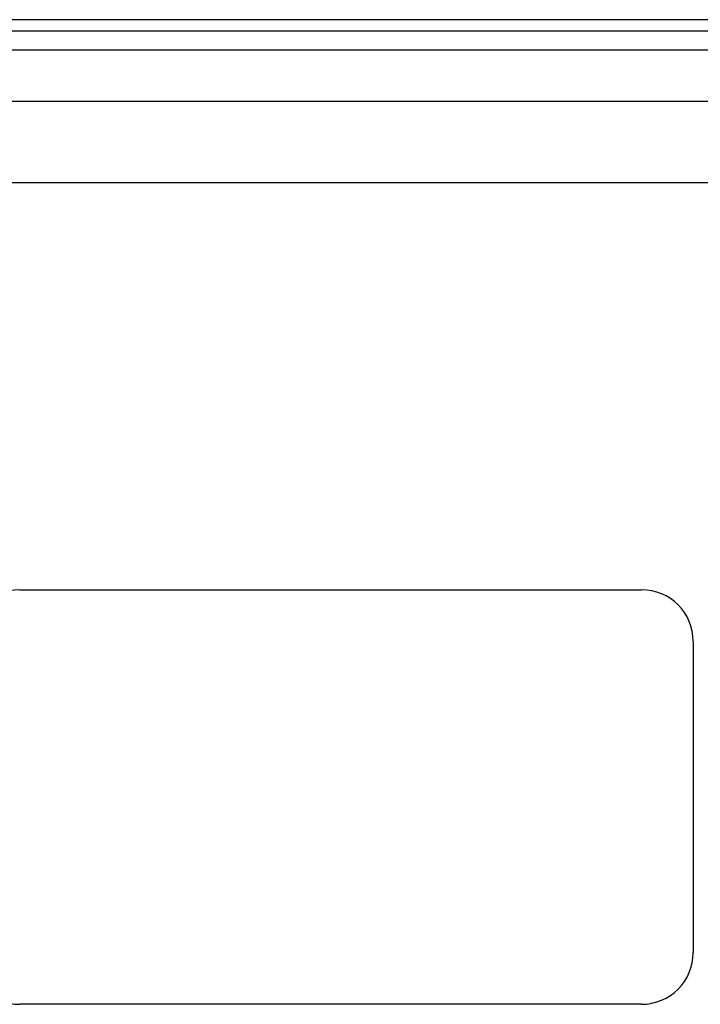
# Model space of a CAD drawing. Header units: inches. Extents: x 4 to 114, y 7 to 60.
# Tile 63 of 95: x 21.83 to 25.11, y 40.82 to 45.57. Entities that reach past the tile are written whole.
import ezdxf

# ---------------------------------------------------------------- set-up
doc = ezdxf.new("R2010")
doc.units = ezdxf.units.IN
doc.header["$MEASUREMENT"] = 0
doc.layers.add('Visible Edges(ANSI)', color=7, linetype='Continuous', lineweight=25)
doc.layers.add('Visible Tangent Edges(ANSI)', color=7, linetype='Continuous', lineweight=25)

msp = doc.modelspace()

# ---------------------------------------------------------------- linework, layer by layer
at = {"layer": 'Visible Edges(ANSI)'}
for p, q in [((27.6833, 45.5734), (4.0573, 45.5734)), ((4.0573, 45.5204), (27.6833, 45.5204)), ((4.808, 45.1797), (26.9322, 45.1797)), ((26.9322, 44.786), (4.808, 44.786)), ((21.8293, 42.8234), (24.8293, 42.8234)), ((25.0793, 42.5734), (25.0793, 41.0734)), ((24.8293, 40.8234), (21.8293, 40.8234))]:
    msp.add_line(p, q, dxfattribs=at)
for centre, start, end in [((21.8293, 42.5734), 90, 180), ((24.8293, 42.5734), 0, 90), ((21.8293, 41.0734), 180, 270), ((24.8293, 41.0734), 270, 0)]:
    msp.add_arc(centre, 0.25, start, end, dxfattribs=at)
at = {"layer": 'Visible Tangent Edges(ANSI)'}
msp.add_line((4.0573, 45.4274), (27.6833, 45.4274), dxfattribs=at)

doc.saveas('drawing.dxf')
